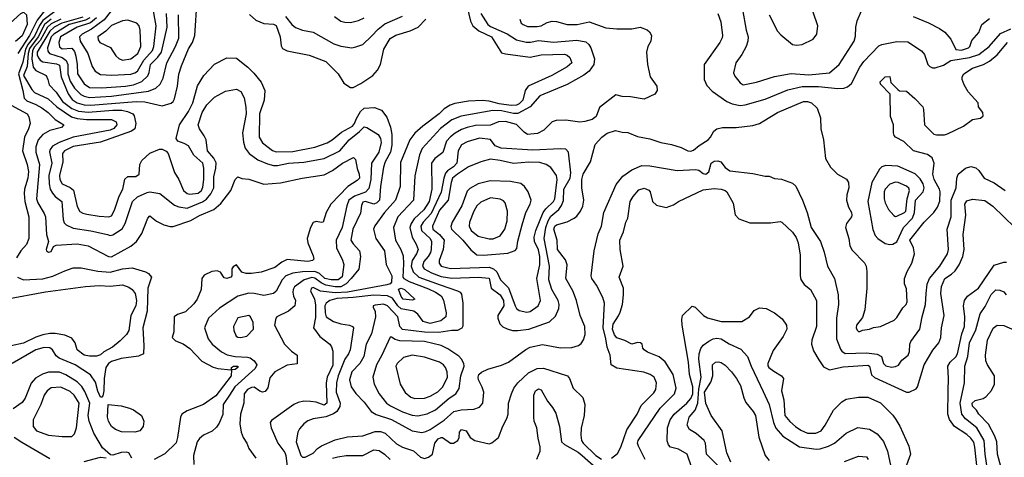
# Model space of a CAD drawing. Extents: x 501367 to 657802, y 482273 to 547541.
# Tile 29 of 256: x 530436 to 537608, y 491311 to 494501. Entities that reach past the tile are written whole.
import ezdxf

# ---------------------------------------------------------------- set-up
doc = ezdxf.new("R2010")
doc.units = 0

msp = doc.modelspace()

# ---------------------------------------------------------------- linework, layer by layer
at = {"layer": '0CON20XD'}
for points in [[(530303.4, 494545), (530443, 494697), (530465, 494710), (530545, 494709.5), (530585, 494700.8), (530620.6, 494680.6), (530637.5, 494655), (530623.3, 494575), (530563, 494497), (530506.5, 494385), (530422.9, 494255)], [(530895, 494519.6), (530743.8, 494476.2), (530688.3, 494445), (530655, 494417.1), (530563.6, 494265), (530563.1, 494245), (530572.6, 494222.6), (530585, 494205.3), (530604.5, 494194.5), (530705, 494178.4), (530725, 494168.9), (530739.4, 494085), (530789.2, 493959.2), (530818.5, 493918.5), (530855.8, 493895.8), (530905, 493881.1), (530955, 493876.7), (531285, 493904.4), (531348.4, 493901.6), (531475, 493872.7), (531538.5, 493891.5), (531554.6, 493905.4), (531564.4, 493925), (531585.3, 494015), (531594.6, 494104.6), (531613.9, 494165), (531665, 494288.6), (531696.1, 494335), (531712.7, 494385), (531729.7, 494645)], [(531177.7, 494665), (531050.5, 494499.5), (530959.1, 494430.9), (530890.2, 494395), (530872.5, 494375), (530876, 494345), (530932.1, 494255), (530965, 494160.6), (530985, 494125.5), (531025, 494101.4), (531106.2, 494096.2)], [(530339.4, 494450.6), (530445, 494545.5), (530465, 494554.5), (530486.7, 494536.7), (530490.6, 494465), (530455, 494383.1), (530405, 494341.2)], [(530770.4, 494619.6), (530605, 494494.9), (530580.8, 494459.2), (530545, 494380), (530497.8, 494322.2), (530478.9, 494285), (530458.8, 494191.2), (530428.1, 494105), (530460, 493985), (530468.4, 493928.4), (530488.3, 493908.3), (530555, 493882.7), (530598.3, 493858.3), (530643.1, 493825), (530694.1, 493774.1), (530757.1, 493735), (530741.2, 493715), (530655, 493692.2), (530603.8, 493665), (530570.7, 493625), (530554.8, 493575), (530552.7, 493535), (530580.7, 493445), (530559.1, 493195), (530568, 493165), (530615, 493089.2), (530623.8, 493065), (530632.5, 492935), (530645.8, 492885), (530630, 492825), (530632.5, 492815), (530645, 492806.7), (530665, 492812), (530682.7, 492847.3), (530701.9, 492858.1), (530855, 492866.8), (530935, 492853.1), (531084.3, 492775), (531105, 492772.4), (531245, 492850), (531286.9, 492885), (531326.9, 492943.1), (531370, 493055), (531385, 493070), (531432.4, 493032.4), (531485, 493006.7), (531532.8, 492992.8), (531555, 492992.5), (531683.7, 493036.3), (531745, 493072.8), (531851.5, 493118.5), (531901.7, 493161.7), (531974.4, 493255), (532005, 493336.7), (532024.2, 493355.8), (532055, 493344.2), (532105, 493337.8), (532215, 493302.7), (532335, 493310.5), (532492.5, 493345), (532655, 493370), (532715, 493402.5), (532788.6, 493455), (532866.9, 493496.9), (532882.6, 493482.6), (532895.3, 493415.3), (532909.5, 493375), (532910.6, 493345), (532895, 493328.1), (532825.8, 493284.2), (532701.9, 493155), (532668.9, 493095), (532647.5, 493025), (532635, 493022.5), (532595, 493030), (532575, 493022.5), (532553.5, 492985), (532530.6, 492905), (532534.2, 492875), (532575, 492780), (532578, 492755), (532570, 492745), (532535, 492737.8), (532385, 492751.9), (532345, 492732.5), (532295, 492693.8), (532195, 492661.8), (532125, 492650.9), (532085, 492651.9), (532055, 492661.2), (532015, 492713.8), (531990.5, 492699.5), (531982.5, 492685), (531982.5, 492635), (531973.3, 492625), (531945, 492613.3), (531925, 492620), (531899.5, 492659.5), (531875, 492670), (531835, 492665.8), (531780.7, 492639.3), (531762, 492615), (531758, 492535), (531728.1, 492465), (531705, 492429.2), (531645, 492370.8), (531585, 492352.5), (531562, 492335), (531560, 492225), (531547.5, 492185), (531570.6, 492160.6), (531627.1, 492137.1), (531675, 492105.5), (531762.7, 492012.7), (531845, 491967.3), (531878.6, 491958.6), (531975, 491950), (531980, 491950), (531980, 491965), (531993.8, 491975), (532025, 491976.2), (532025.5, 491965), (532005, 491952), (531980, 491950), (531977.5, 491905), (531865, 491760.2), (531775, 491697.1), (531655, 491651.1), (531616.7, 491625), (531606.5, 491605), (531586.4, 491455), (531575, 491418), (531493.7, 491336.3), (531416.2, 491295)], [(531106.2, 494096.2), (531245, 494103.9), (531275, 494112.1), (531295, 494125.3), (531341.6, 494205), (531403.2, 494275), (531413.6, 494305), (531430.9, 494455), (531404.1, 494604.1)], [(533695, 494592), (533718.7, 494488.7), (533735.7, 494455.7), (533779.4, 494419.4), (533873.8, 494375), (533945, 494260), (533975, 494251.1), (534155, 494227.4), (534235, 494244.7), (534405, 494248.5), (534425, 494241.9), (534442.9, 494225), (534456.7, 494185), (534425, 494156.8), (534312.9, 494095), (534140, 494015), (534117.3, 493985), (534101.2, 493915), (534075, 493887), (534055, 493878.5), (534015, 493875.4), (533928.3, 493888.3), (533855, 493907.5), (533805, 493911.4), (533705, 493905.8), (533605, 493890), (533571.7, 493878.3), (533528.5, 493851.5), (533490.9, 493815), (533371.5, 493725), (533315, 493674.5), (533278.8, 493625), (533209.4, 493460.6), (533207.7, 493285), (533174.7, 493185), (533092.6, 493095), (533022.2, 492997.8), (533012.7, 492975), (533030, 492905), (533092.3, 492815), (533106, 492716), (533146.9, 492635), (533143.3, 492586.7), (533133.9, 492576.1), (533111.3, 492568.7), (532825, 492514.7), (532735, 492508.9), (532627.3, 492522.7), (532575, 492549.8), (532562.1, 492545), (532553.2, 492525), (532583.5, 492463.5), (532591.6, 492421.6), (532589.8, 492330.2), (532577.3, 492255), (532622.4, 492192.4), (532695.2, 492135.2), (532707.2, 492117.2), (532715.9, 492085.9), (532717.4, 491982.6), (532676, 491895), (532667.5, 491855), (532673.2, 491706.8), (532655, 491692.5), (532595, 491712.1), (532555, 491718.2), (532505, 491719.5), (532465, 491710.5), (532434, 491696), (532269.5, 491580.5), (532261.2, 491565), (532268, 491525), (532316.8, 491415), (532366.5, 491346.5), (532374.7, 491325)], [(535701.5, 494575), (535727.1, 494425), (535741.4, 494375), (535740, 494345), (535728.6, 494305), (535695, 494248), (535651.4, 494185), (535635.8, 494114.2), (535645, 494089.2), (535685, 494040.6), (535705, 494025.6), (535803.7, 494046.3), (535935, 494086.1), (536055, 494107.5), (536185, 494099.2), (536335, 494114.5), (536404.5, 494175), (536514.3, 494345), (536525, 494380), (536525.7, 494445), (536535, 494492.5), (536566.7, 494565)], [(535895.7, 494535), (535956, 494416), (535979.4, 494389.4), (536065, 494320.8), (536095, 494314.4), (536135, 494320), (536215, 494357.5), (536242.5, 494395), (536248.5, 494455), (536216, 494556)], [(530665, 494504.9), (530616.8, 494465), (530571.9, 494375), (530508.4, 494291.6), (530497.7, 494255), (530489.5, 494160.5), (530464.4, 494095), (530525, 493992.9), (530545, 493970.6), (530644.1, 493925), (530706.6, 493866.6), (530812.9, 493792.9), (530855, 493781), (530922.9, 493772.9), (531105, 493773.5), (531138.2, 493755), (531144.7, 493735), (531121.4, 493708.6), (531095, 493695.2), (530825, 493644.8), (530723.4, 493606.6), (530675, 493578), (530657.9, 493555), (530653, 493537), (530669.4, 493455), (530647.8, 493365), (530650.4, 493305), (530659.3, 493265), (530675.2, 493235.2), (530695, 493211.8), (530742.5, 493175), (530754.1, 493044.1), (530760.9, 493020.9), (530774.3, 493005), (530825, 492980.8), (530955, 492962.6), (531075, 492934.7), (531095, 492928.5), (531115, 492933.1), (531182.9, 492977.1), (531204.8, 493015.2), (531258, 493175), (531295, 493210.3), (531365, 493242.4), (531385, 493247.1), (531458, 493235), (531565, 493148.2), (531595.7, 493135.7), (531655, 493126.8), (531767.5, 493172.5), (531796.8, 493193.2), (531829.5, 493230.5), (531849.1, 493275), (531849.4, 493355), (531865, 493418), (531867.3, 493457.3), (531851.3, 493491.3), (531803.5, 493545), (531794.1, 493625), (531780.9, 493655), (531745.3, 493705), (531736.5, 493735), (531765.2, 493825), (531799.1, 493880.9), (531855, 493936.9), (531935, 493978.8), (532015, 493993.8), (532047.7, 493977.7), (532071.9, 493931.9), (532084, 493864), (532085.8, 493814.2), (532060.2, 493675), (532067.6, 493607.6), (532079.6, 493565), (532107.9, 493525), (532170.1, 493480.1), (532240.1, 493450.1), (532285, 493437.9), (532315, 493437.9), (532395, 493455.7), (532505, 493461.1), (532655, 493489.2), (532768.9, 493545), (532835.3, 493625), (532911.6, 493685), (532945, 493720.7), (532965, 493714.7), (533048.1, 493665), (533065.2, 493635), (533068.4, 493605), (533051.7, 493535), (532998.3, 493455), (532994.5, 493335), (532979.7, 493270.3), (532956.1, 493243.9), (532874.4, 493215.6), (532833.9, 493185), (532818.3, 493145), (532783.9, 492985), (532740.9, 492895), (532744.7, 492834.7), (532785.3, 492755), (532796, 492716), (532785, 492625.5), (532755, 492604.3), (532705, 492604), (532658.4, 492615), (532619.9, 492649.9), (532586.2, 492666.2), (532495, 492662.2), (532425, 492653.4), (532375, 492633.7), (532348.8, 492605), (532305, 492521.1), (532285, 492505.5), (532215, 492489.4), (532145, 492506.2), (532105, 492507.1), (532024.2, 492485), (531892.6, 492397.4), (531812.5, 492325), (531782.5, 492255), (531807.9, 492175), (531837.5, 492135), (531905, 492080.8), (531948.5, 492058.5), (532005.1, 492045.1), (532095, 492041.7), (532115.9, 492035.9), (532144.8, 492014.8), (532162.4, 491985), (532150.4, 491959.6), (532003.7, 491825), (531965.2, 491765), (531918.8, 491695), (531916.6, 491623.4), (531890.3, 491559.7), (531869.6, 491530.4), (531837.5, 491502.5), (531775, 491472.7), (531745, 491449.4), (531730, 491425), (531701.2, 491325), (531705, 491260)], [(530735, 494505.2), (530665, 494471.4), (530637.7, 494445), (530585, 494349.6), (530545, 494303.7), (530529.1, 494275), (530524.7, 494214.6), (530534.5, 494154.5), (530555, 494129.8), (530627.9, 494095), (530642.1, 494065), (530650.9, 494025), (530701.4, 493971.4), (530746.9, 493905), (530815, 493852.4), (530865, 493834), (530935, 493825.6), (531115, 493841.4), (531180.8, 493840.8), (531222.5, 493832.5), (531259.5, 493815), (531269.5, 493799.5), (531282.9, 493745), (531274.6, 493705.4), (531251.8, 493688.2), (531025, 493609.2), (530825, 493576.2), (530761.5, 493545), (530748.9, 493525), (530750.8, 493465), (530725.2, 493365), (530729.3, 493335), (530745, 493304.5), (530805, 493277.5), (530827.4, 493257.4), (530855, 493138.8), (530873.5, 493103.5), (530895, 493090), (530925, 493082.7), (531015, 493068), (531085, 493064.6), (531105, 493071.8), (531127.9, 493112.1), (531160.8, 493215), (531187.1, 493265), (531201.3, 493338.7), (531225, 493358), (531282.9, 493357.1)], [(530946.6, 494513.4), (530915, 494497), (530795.6, 494465), (530684.8, 494395), (530664.4, 494375), (530638.4, 494295), (530641.2, 494271.2), (530654.4, 494254.4), (530745.8, 494225.8), (530774.2, 494204.2), (530786.9, 494175), (530788.1, 494105), (530805, 494052.2), (530835, 494001.9), (530882.5, 493955), (530905, 493943.1), (530945, 493934.5), (531105, 493943.7)], [(530996.5, 494513.5), (530951.5, 494478.5), (530855.4, 494445), (530734.4, 494375), (530721.3, 494335), (530725, 494303.8), (530745, 494288.9), (530815, 494293.8), (530835, 494269.5), (530844.7, 494235.3), (530855.3, 494175), (530856.4, 494105), (530905, 494032.5), (530945, 494007.5), (531035, 494004.8)], [(531185.4, 494205.4), (531245, 494214.6), (531297.3, 494255), (531319.1, 494305), (531314.6, 494425), (531307.3, 494455), (531289.2, 494475), (531225, 494497.5), (531185, 494492.1), (531105, 494457.8), (531063.3, 494416.7), (531006.5, 494375), (531006.7, 494355), (531019.4, 494335), (531097.3, 494297.3), (531136.7, 494236.7), (531157.2, 494217.2), (531185.4, 494205.4)], [(531035, 494004.8), (531206, 494016), (531265, 494026), (531325, 494049.8), (531368.4, 494091.6), (531378.4, 494115), (531389.2, 494175), (531442.7, 494227.3), (531468.8, 494265), (531510.4, 494445), (531506, 494545)], [(531105, 493943.7), (531375, 493980.2), (531427.8, 494002.2), (531459.1, 494030.9), (531482.1, 494075), (531508.2, 494185), (531572.3, 494305), (531595.2, 494365), (531592.1, 494535)], [(532109.4, 494539.4), (532156, 494496), (532215, 494471.9), (532285, 494468.3), (532305, 494459.2), (532334.6, 494375.4), (532341.1, 494311.1), (532351.3, 494291.3), (532385, 494273.3), (532545, 494242.1), (532665, 494196.5), (532756, 494105), (532797.3, 494037.3), (532845, 494006), (532865, 494005.8), (532922, 494035), (533008.6, 494095), (533042.5, 494132.5), (533065, 494174.2), (533088.2, 494285), (533135, 494363.3), (533175, 494387.6), (533279.8, 494420.2), (533337.5, 494445), (533395.4, 494504.6)], [(532372.5, 494525), (532417.8, 494465), (532446, 494444), (532495, 494423.8), (532575, 494410.5), (532725.2, 494325.2), (532775, 494308.7), (532855, 494295.4), (532885, 494302.3), (532935, 494319.5), (532999.8, 494380.2), (533047.4, 494432.6), (533095, 494470), (533225, 494526.1)], [(533795.4, 494545), (533845.8, 494465), (533865, 494450.4), (533986.8, 494396.8), (534054.8, 494354.8), (534125, 494336.5), (534157.3, 494337.3), (534215, 494348.4), (534325, 494336.8), (534495, 494351.4), (534559.4, 494339.4), (534580.8, 494320.8), (534596.9, 494295), (534622.5, 494215), (534617.5, 494175), (534584.7, 494125.3), (534544.8, 494095.2), (534425, 494027.2), (534225, 493946.1), (534153.9, 493866.1), (534065, 493815.9), (534033.2, 493816.8), (533945, 493837.5), (533882.3, 493837.7), (533653, 493797), (533585, 493769.7), (533502.4, 493707.6), (533368, 493562), (533349.1, 493515), (533315, 493363.3), (533305.4, 493185), (533191.6, 493065), (533159.4, 492985), (533173.2, 492895), (533211.8, 492825), (533228.5, 492778.5), (533231.8, 492721.8), (533225.8, 492625), (533235, 492613.5), (533273.6, 492593.6), (533415, 492540.2), (533465.1, 492515.1), (533505, 492487.6), (533522.3, 492457.7), (533542.5, 492365), (533539.7, 492335), (533503.7, 492306.3), (533425, 492286.1), (533375, 492300.2), (533335.5, 492355.5), (533306.9, 492376.9), (533215, 492392.9), (533190.3, 492415), (533150.6, 492470.6), (533115, 492488.3), (533015, 492491.8), (532864.9, 492475.1), (532745, 492469.2), (532694.6, 492455), (532668.8, 492435), (532659.1, 492415), (532660.2, 492365), (532669.3, 492335), (532721.8, 492301.8), (532775, 492284.7), (532838.8, 492275), (532860, 492265), (532866.5, 492255), (532842.9, 492095), (532831.5, 492065), (532803.8, 492026.2), (532754.8, 491905), (532744, 491855), (532742.4, 491785), (532770.6, 491705), (532768, 491682), (532745.2, 491644.8), (532722.9, 491627.1), (532665, 491605.4), (532575, 491591.3), (532535, 491576.1), (532505.3, 491554.7), (532475, 491519.4), (532461.5, 491495), (532450.3, 491425), (532485, 491324.2), (532495, 491311.4), (532515, 491312.2), (532575, 491342.7), (532604.8, 491375.2), (532634.4, 491395.6), (532735, 491438.5), (532825, 491460.5), (532935, 491466.8), (533025, 491499.3), (533065, 491498.2), (533097.3, 491487.3), (533179.7, 491409.7), (533225, 491386), (533305, 491357.5), (533355, 491313.3), (533383.8, 491303.8), (533415, 491311.8), (533442.4, 491335), (533460.9, 491415), (533485, 491445.3), (533505, 491456), (533515, 491454.6), (533574.2, 491415), (533596, 491415), (533628.1, 491435), (533636.7, 491455), (533640.5, 491495), (533655, 491514.3), (533687.1, 491505), (533716.8, 491456.8), (533752, 491435), (533855, 491410.6), (533875, 491415.7), (533923.7, 491456.3), (533955, 491538), (533985, 491594), (533994.6, 491625), (533997.7, 491705), (534018.2, 491775), (534035.9, 491814.1), (534065.3, 491854.7), (534143.4, 491926.6), (534205, 491957.6), (534250.8, 491960.8), (534306, 491945), (534426, 491906), (534441.1, 491885), (534467.5, 491815), (534537, 491747), (534553.1, 491695), (534546.9, 491615), (534525.3, 491524.7), (534523.1, 491473.1), (534529.1, 491435), (534541.2, 491415), (534633.6, 491325), (534675, 491298.8)], [(532728.6, 494525), (532775, 494490.6), (532805, 494482.2), (532845, 494480.5), (532905, 494494.6), (532944.3, 494515)], [(534080, 494505), (534090, 494475), (534103.3, 494465), (534135, 494452), (534205, 494451.2), (534233.8, 494455), (534279.2, 494480.8), (534315, 494489.4), (534345, 494488.5), (534425, 494464.5), (534495.7, 494465.7), (534585, 494484.3), (534705, 494441.5), (534785.7, 494434.3), (534894.3, 494434.3), (534955, 494445.7), (535007, 494427), (535023, 494413), (535038, 494385), (535034.2, 494345), (535011.4, 494305), (535002.5, 494265), (535008.6, 494175), (535028, 494085), (535078, 494015), (535080, 493985), (535061.2, 493958.8), (534985, 493922), (534885, 493939.2), (534825, 493940), (534777.7, 493952.3), (534660.5, 493859.5), (534635, 493796.2), (534606.8, 493773.2), (534552.4, 493757.6), (534515, 493753.8), (534415, 493769.5), (534343.3, 493766.7), (534314.2, 493755.8), (534253.7, 493696.3), (534208.9, 493671.1), (534135, 493664), (534109.8, 493679.8), (534055, 493737.4), (533975, 493759.6), (533923.8, 493756.2), (533865, 493732.1), (533755, 493728.3), (533695, 493716.1), (533655, 493701.1), (533607.5, 493672.5), (533573.1, 493646.9), (533546.1, 493615), (533517.6, 493532.4), (533460.6, 493489.4), (533436.9, 493455), (533437.4, 493265), (533418, 493175), (533379.5, 493115), (533309.7, 493050.3), (533287.5, 493015), (533277.2, 492985), (533295.3, 492915), (533324, 492865), (533337.5, 492825), (533327.4, 492795), (533294.8, 492745), (533288.1, 492705), (533303.3, 492663.3), (533342.7, 492625), (533499.4, 492569.4), (533626.2, 492525), (533645, 492514), (533655, 492500), (533664, 492435), (533663.9, 492266.1), (533657.7, 492252.3), (533625.6, 492234.4), (533585, 492234.6), (533489.9, 492220.1), (533385, 492222.9), (533225, 492243), (533205.7, 492265), (533191.6, 492335), (533116.4, 492415), (533085, 492427.1), (533025, 492421.1), (533012, 492415), (533010.8, 492405), (533024.4, 492374.4), (533028.2, 492335), (532997.7, 492212.3), (532960.5, 492135), (532942.2, 492045), (532914.8, 491995.2), (532855, 491934.4), (532838.6, 491875), (532851.8, 491825), (532885.3, 491775.3), (532944.3, 491714.3), (532995.8, 491645.8), (533033.3, 491623.3), (533145, 491587.6), (533295, 491504), (533365, 491493.3), (533395, 491498.7), (533425, 491512.8), (533527.1, 491582.9), (533597.5, 491645), (533651.9, 491658.1), (533745, 491662.1), (533785, 491675.6), (533808.5, 491705), (533816.7, 491785), (533805, 491823.3), (533778.1, 491875), (533774.5, 491895), (533781.4, 491915), (533798.8, 491931.2), (533845.7, 491954.3), (533945, 491981.9), (533995.4, 492004.6), (534122.2, 492097.8), (534155, 492113.2), (534245, 492132.3), (534375, 492109.6), (534458.6, 492111.4), (534505.8, 492125), (534525, 492140), (534543.1, 492166.9), (534553.8, 492206.2), (534552.9, 492265), (534518.5, 492345), (534492.9, 492455), (534466.2, 492525), (534414.5, 492615), (534424.6, 492715), (534411.1, 492751.1), (534354.5, 492825), (534352.2, 492895), (534326.7, 492975), (534334.3, 492995), (534345, 493004.7), (534425, 493028.2), (534475.9, 493054.1), (534495, 493069.4), (534521.5, 493105), (534538.5, 493141.5), (534546.2, 493185), (534529.5, 493275), (534530, 493335), (534540, 493375), (534593.1, 493465), (534627.9, 493592.1), (534675.8, 493644.2), (534716.1, 493673.9), (534775, 493693.3), (534825, 493680), (534865, 493678), (534935, 493650), (535025, 493632.9), (535105, 493605.7), (535185, 493591.9), (535255, 493568.6), (535303.3, 493545), (535325, 493542.2), (535345, 493549.4), (535385.3, 493584.7), (535450.6, 493625), (535468.9, 493645), (535492.4, 493687.6), (535515, 493705.6), (535554.2, 493714.2), (535655, 493714.4), (535775, 493730.5), (535825, 493743.5), (535856.2, 493763.8)], [(535520.4, 494545), (535542.3, 494485), (535554.6, 494385), (535551.9, 494368.1), (535536.5, 494335), (535421.9, 494175), (535420.6, 494065), (535440.5, 494020.5), (535480.4, 493980.4), (535587.1, 493905), (535625, 493886.8), (535685, 493876), (535721.1, 493878.9), (535865, 493922.2), (536031, 493989), (536135, 494013.3), (536255, 494014.8), (536395, 493998.9), (536439.6, 494000.4), (536465, 494010.6), (536495.3, 494034.7), (536554.6, 494155), (536585, 494196.5)], [(536945, 494524.4), (537055, 494476.9), (537135, 494436.9), (537175, 494410), (537218.3, 494358.3), (537255, 494284.1), (537295, 494278.1), (537346.7, 494295), (537356.7, 494305), (537371.2, 494348.8), (537422.8, 494407.2), (537443.4, 494466.6), (537499.8, 494510.2)], [(536585, 494196.5), (536695, 494310.4), (536715, 494319.2), (536825, 494340.5), (536905, 494338.2), (537004.7, 494274.7), (537026.6, 494246.6), (537051.2, 494175), (537065, 494159.5), (537085, 494150.8), (537105, 494149.6), (537165, 494169.2), (537217.6, 494202.4), (537354.7, 494225.3), (537422.8, 494247.2), (537497.2, 494305), (537579.4, 494400.6), (537656.5, 494433.5)], [(535856.2, 493763.8), (535955.8, 493825), (536145, 493904.5), (536175, 493905.4), (536203.8, 493895), (536244.2, 493855), (536268.9, 493785), (536271.1, 493705), (536291.2, 493625), (536305, 493490), (536341.2, 493425), (536393.3, 493375), (536458.8, 493338.8), (536472, 493315), (536474.3, 493275), (536461.1, 493225), (536458.9, 493185), (536472.2, 493135), (536495.7, 493095), (536497.5, 493075), (536495, 493063.3), (536458, 493015), (536450, 492985), (536475.3, 492905.3), (536482.8, 492852.8), (536500.6, 492820.6), (536589.5, 492729.5), (536601.8, 492705), (536606.9, 492665), (536607.1, 492545), (536591.5, 492385), (536575, 492330), (536530.5, 492275), (536528.5, 492255), (536535, 492238), (536545, 492229.2), (536555, 492229.2), (536575, 492238), (536625, 492244), (536655, 492258), (536705, 492264.3), (536805, 492310.8), (536825, 492330), (536869.4, 492400.6), (536894, 492425), (536901.1, 492445), (536895, 492540), (536882, 492575), (536880, 492615), (536899.2, 492665), (536934.4, 492725.6), (536952.9, 492795), (536947.4, 492837.4), (536919.4, 492895), (537025, 493024.4), (537095, 493095.7), (537121.2, 493135), (537137.2, 493177.2), (537139.6, 493245), (537135.4, 493265), (537110.5, 493309.5), (537097.3, 493335), (537088, 493375), (537096.7, 493455), (537083.4, 493493.4), (537047.4, 493517.4), (536946.7, 493545), (536875, 493614), (536815, 493644), (536805.8, 493655.8), (536800, 493675), (536800, 493735), (536780, 493795), (536777.5, 493957.5), (536705, 494030), (536703, 494047), (536740, 494085), (536775, 494087.5), (536781.7, 494041.7), (536831.7, 493991.7), (536845, 493982.5), (536895, 493980), (536955, 493926.7), (537013.3, 493865), (537020, 493845), (537027.5, 493735), (537095, 493667.5), (537115, 493662.5), (537171.7, 493661.7), (537195, 493668), (537310, 493725), (537375, 493773.3), (537435, 493782.5), (537455, 493800), (537452.5, 493825), (537420, 493865), (537416.7, 493895), (537344, 493975), (537316, 494025), (537300, 494065), (537300.8, 494085), (537312, 494105), (537375, 494147.5), (537457, 494173), (537501.1, 494198.9), (537555.5, 494244.5), (537630.4, 494335)], [(531282.9, 493357.1), (531305.6, 493375), (531310.6, 493445), (531325.4, 493474.6), (531385, 493528.6), (531455, 493558), (531475, 493556.2), (531502.3, 493542.3), (531518.8, 493525), (531565, 493386.7), (531596.3, 493336.3), (531628.5, 493255), (531655, 493233.8), (531675, 493230), (531735, 493237), (531760.2, 493255), (531771.1, 493278.9), (531778.3, 493335), (531778.6, 493418.6), (531770.7, 493455), (531704.3, 493514.3), (531665, 493581.1), (531635, 493598.9), (531587.5, 493615), (531576.7, 493635), (531599.5, 493735), (531665, 493831.5), (531696.3, 493895), (531731.3, 494018.7), (531776.3, 494093.7), (531855, 494176), (531945, 494223.3), (532015, 494220), (532097.5, 494155), (532141.5, 494111.5), (532194.4, 494045), (532222.2, 493985), (532216.7, 493915), (532182, 493815), (532179.6, 493645), (532205, 493602.1), (532278, 493548), (532305, 493537.3), (532425, 493540.3), (532585, 493571.6), (532676, 493604), (532713.3, 493625), (532779.4, 493680.6), (532859.4, 493725), (532875.2, 493745), (532888.6, 493781.4), (532917.4, 493832.6), (532945, 493854.7), (533019.6, 493859.6), (533070.5, 493840.5), (533109.3, 493789.3), (533137.3, 493717.3), (533146.6, 493665), (533145.7, 493585), (533138.3, 493535), (533099.3, 493465), (533085.3, 493425), (533064.3, 493285), (533056.8, 493185), (533037.5, 493165), (533015, 493156.1), (532955.7, 493175.7), (532935, 493171.5), (532925, 493146.7), (532918.9, 493091.1), (532862.1, 492975), (532848.6, 492895), (532865, 492866.5), (532910.5, 492815), (532919.5, 492775), (532906.9, 492683.1), (532850.7, 492615), (532815.1, 492574.9), (532775, 492554.3), (532735, 492553), (532665, 492566), (532632.1, 492582.1), (532585, 492617.6), (532565, 492621.2), (532508.8, 492605), (532437, 492553), (532427.6, 492535), (532426.6, 492515), (532431.5, 492485), (532445.6, 492455), (532441.4, 492415), (532395, 492376.9), (532310, 492335), (532301.2, 492325), (532292.5, 492275), (532366, 492135), (532415, 492086), (532456.7, 492055), (532457, 491993), (532385, 491984), (532295.4, 491934.6), (532258.3, 491891.7), (532243.4, 491816.6), (532225, 491790.8), (532205, 491787.1), (532185, 491793.1), (532145, 491822.5), (532125, 491820), (532095, 491804.6), (532070.4, 491775), (532067.7, 491705), (532044.7, 491625), (532040, 491555), (532048.7, 491495), (532064.6, 491455), (532090.5, 491415), (532104.4, 491375), (532156, 491305)], [(530375, 493876.7), (530490, 493815), (530502.4, 493792.4), (530512, 493745), (530501.2, 493705), (530471, 493645), (530457, 493545), (530490.9, 493445), (530499.2, 493395), (530496.7, 493345), (530471.7, 493265), (530469.1, 493235), (530474, 493175), (530502.7, 493065), (530503.7, 492905), (530486.9, 492863.1), (530445.3, 492815), (530413.8, 492765)], [(534065, 492234.7), (534145, 492245.9), (534295, 492299.6), (534339.7, 492340.3), (534363.4, 492395), (534365.9, 492425), (534358.1, 492455), (534313.1, 492533.1), (534289.2, 492605), (534296, 492705), (534257.4, 492905), (534268.4, 492985), (534285, 493034.7), (534305, 493068), (534362.5, 493117.5), (534383.5, 493146.5), (534396, 493184), (534400.1, 493265), (534446.5, 493345), (534449.7, 493385), (534432.9, 493535), (534415, 493557.5), (534375, 493558.5), (534175, 493550), (533943.3, 493563.3), (533900.4, 493580.4), (533865, 493627.9), (533785, 493638), (533695, 493610.8), (533655, 493588.6), (533629.1, 493545), (533621, 493455), (533595, 493428.4), (533551.2, 493398.8), (533538.2, 493381.8), (533525.4, 493345), (533506.4, 493243.6), (533432.2, 493087.8), (533375.5, 493024.5), (533358.7, 492995), (533362, 492965), (533426.1, 492905), (533434.8, 492885), (533434.4, 492825), (533428.4, 492805), (533411.1, 492775), (533379.2, 492739.2), (533369.3, 492705), (533383.1, 492685), (533435, 492656.7), (533505, 492629.5), (533585, 492617), (533775.2, 492625.2), (533855, 492616.1), (533870, 492545), (533935, 492495.3), (533960.4, 492455), (533963, 492415), (533919.3, 492345), (533918.9, 492325), (533934.6, 492285), (533955, 492263.3), (533987.4, 492247.4), (534025, 492236.2), (534065, 492234.7)], [(534129.2, 492369.2), (534155, 492374.7), (534211.8, 492415), (534230.4, 492455), (534204.1, 492615), (534224.3, 492715), (534225.2, 492775), (534215, 492823.3), (534185.2, 492885), (534182.8, 492915), (534196, 492964), (534248.7, 493095), (534268.2, 493121.8), (534323.8, 493175), (534333, 493195), (534350.9, 493335), (534346.2, 493365), (534305, 493423.3), (534270, 493445), (534225, 493460.9), (534145, 493463.2), (534032.9, 493452.9), (533935.2, 493475.2), (533865, 493483.3), (533794.5, 493465.5), (533705, 493428.5), (533624, 493375), (533589.5, 493345), (533578.3, 493315), (533556.7, 493185), (533495, 493112.5), (533441.9, 492995), (533445.3, 492975), (533494.6, 492934.6), (533527.1, 492895), (533520.7, 492825), (533491.3, 492745), (533492.3, 492725), (533505.7, 492705), (533575, 492687.2), (533855, 492696), (533886.1, 492686.1), (533912.2, 492662.2), (533938.6, 492605), (533996.6, 492546.6), (534044.3, 492415), (534055, 492396.4), (534075, 492382.3), (534129.2, 492369.2)], [(534747.5, 491305), (534790.7, 491339.3), (534814.8, 491385.2), (534859.2, 491510.8), (534932.9, 491625), (534961.9, 491688.1), (535055, 491780.6), (535069.1, 491805), (535074.6, 491855), (535058.5, 491895), (535028.6, 491915), (534981.9, 491931.9), (534785, 491960), (534743.8, 491985), (534738, 492055), (534714.1, 492114.1), (534706.4, 492175), (534686.1, 492255), (534695.4, 492435), (534682.5, 492475), (534637.5, 492565), (534604.5, 492615), (534599.5, 492635), (534619.5, 492815), (534650.4, 492939.6), (534673.7, 492996.3), (534691.2, 493095), (534780.2, 493299.8), (534828.8, 493361.2), (534895, 493407.5), (534966.9, 493436.9), (535025, 493435.4), (535225, 493401.3), (535358.1, 493408.1), (535383.4, 493403.4), (535415, 493380), (535434.2, 493375.8), (535455, 493392.5), (535473.1, 493455), (535495, 493469.6), (535522, 493472), (535543.7, 493463.7), (535573.7, 493423.7), (535609.6, 493399.6), (535775, 493380.6), (535865, 493360), (535895, 493360), (535935, 493344), (535985, 493338), (536065, 493310), (536088.3, 493288.3), (536138.1, 493185), (536172.2, 493095), (536200.5, 492985), (536270, 492885), (536295, 492807.5), (536319.5, 492705), (536371.5, 492615), (536396.9, 492495), (536400, 492425), (536386.7, 492325), (536384.5, 492175), (536415, 492100), (536425, 492084.4), (536448.5, 492068.5), (536605, 492071.9), (536682.4, 492062.4), (536713.8, 492045), (536728.6, 491995), (536745, 491976.9), (536785, 491968.8), (536815, 491972.7), (536836.3, 491983.7), (536861.7, 492018.3), (536906.9, 492055), (536917.4, 492082.6), (536920.5, 492135), (536927.5, 492155), (536993.6, 492246.4), (537009.1, 492335), (537033.3, 492425), (537037.5, 492505), (537046.6, 492573.4), (537063.3, 492615), (537137.5, 492705), (537194.8, 492795.2), (537200.9, 492825), (537191.6, 492975), (537220, 493065), (537221.8, 493185), (537257.5, 493275), (537261.8, 493345), (537271.9, 493375), (537325, 493419.1), (537365, 493429.5), (537399.8, 493419.8), (537421.3, 493401.3), (537460.8, 493345), (537535, 493312.5), (537614.7, 493254.7)], [(536775, 492861.8), (536795, 492864.7), (536825, 492880.9), (536874.3, 492985.7), (536939.8, 493055), (536954, 493095), (536960.7, 493185), (537016.8, 493245), (537024.4, 493275), (537015.7, 493305), (536995, 493340.4), (536957.6, 493377.6), (536832.1, 493432.1), (536745, 493439.1), (536715, 493428.1), (536697.7, 493412.3), (536644.1, 493315), (536613.8, 493175), (536650.9, 492970.9), (536667.1, 492927.1), (536686.6, 492906.6), (536740.6, 492870.6), (536775, 492861.8)], [(533815, 492784.7), (533991.7, 492798.3), (534045, 492817.5), (534058.1, 492831.9), (534065.6, 492885.6), (534095.3, 493005), (534122.3, 493095), (534153.8, 493155), (534161.8, 493185), (534139.4, 493245), (534113.1, 493285), (534085.9, 493305.9), (534010.5, 493320.5), (533864, 493326), (533775, 493303.2), (533715, 493270), (533695, 493250.6), (533655.6, 493144.4), (533585.4, 493025), (533576.2, 492993.8), (533581.5, 492975), (533663.8, 492895), (533722.2, 492822.2), (533766.6, 492786.6), (533815, 492784.7)], [(534991.1, 491295), (534942.6, 491392.6), (534936.6, 491415), (534941.2, 491435), (535101.1, 491668.9), (535205.4, 491775), (535218, 491815), (535196, 491916), (535137.6, 492007.6), (535095, 492042.5), (535008.2, 492078.2), (534983.8, 492095), (534975.9, 492105.9), (534971.2, 492135), (534957.5, 492145), (534935, 492149.2), (534895, 492136.7), (534843.2, 492163.2), (534785, 492181.3), (534767.9, 492205), (534753.6, 492245), (534758, 492282), (534798.8, 492341.2), (534810.6, 492369.4), (534825.9, 492425), (534834.6, 492495), (534833.8, 492545), (534803.3, 492625), (534831.1, 492705), (534809.5, 492825), (534808.1, 492895), (534835.3, 492954.7), (534852.2, 493025), (534866.5, 493055), (534883.8, 493175), (534905, 493213.1), (534945, 493259.5), (534985, 493273.6), (535017.8, 493257.8), (535027.5, 493245), (535045.6, 493175), (535075, 493149.4), (535145, 493132.2), (535197.8, 493152.2), (535234, 493175), (535415, 493261.8), (535495, 493270.7), (535545, 493264.4), (535575.4, 493255.4), (535588, 493245), (535633.9, 493163.9), (535648.3, 493078.3), (535675, 493050), (535755, 493020.8), (535905, 493019.2), (535975, 493030), (535987.5, 493025), (536065, 492953.3), (536092.6, 492912.6), (536105.5, 492874.5), (536120, 492785), (536120.5, 492635), (536126.2, 492606.2), (536150.8, 492570.8), (536196.9, 492535), (536239.5, 492455), (536239.5, 492265), (536206.5, 492165), (536202.5, 492135), (536217, 492087), (536257.5, 492022.5), (536291.5, 491971.5), (536335, 491950), (536435, 491970.3), (536615, 491983.8), (536625.3, 491975), (536641.6, 491911.6), (536662.8, 491892.8), (536895, 491785.6), (536915, 491785.8), (536965, 491810), (536976.2, 491825), (537024.6, 491985), (537087.4, 492092.6), (537131.5, 492145), (537146.7, 492183.3), (537150, 492255), (537170.4, 492345), (537145.3, 492504.7), (537150.2, 492555), (537174.8, 492615.2), (537223.2, 492646.7), (537248.8, 492671.2), (537279.1, 492715), (537305.9, 492774.1), (537315.4, 492825.4), (537307.9, 492935), (537326.8, 493075), (537321.1, 493155), (537335, 493180.6), (537375, 493192.3), (537465, 493182.7), (537525, 493141.5), (537685.3, 492985.3)], [(536815, 493066.2), (536825, 493069.2), (536880.8, 493095), (536890, 493105), (536901.2, 493195), (536918.1, 493255), (536912.3, 493272.3), (536895, 493287.5), (536835, 493314), (536815, 493316.7), (536775, 493300.8), (536739.6, 493265), (536733.9, 493245), (536733.9, 493195), (536739.6, 493165), (536765, 493117.5), (536802.7, 493072.7), (536815, 493066.2)], [(533855, 492902.4), (533885, 492904.7), (533935, 492924.4), (533970, 492975), (533986.3, 493035), (533989.4, 493105), (533972.5, 493165), (533960.5, 493180.5), (533935, 493193.2), (533865, 493201.2), (533795, 493171.5), (533766.7, 493145), (533743.8, 493105), (533713.2, 493025), (533710.8, 492995), (533724.8, 492964.8), (533775, 492921.8), (533855, 492902.4)], [(530421.4, 492625), (530465, 492604.2), (530605, 492612.3), (530677.9, 492632.1), (530765, 492669.6), (530825, 492692.1), (530885, 492692.9), (531005, 492667.4), (531095, 492661.2), (531184.8, 492685.2), (531255, 492691.5), (531353.8, 492663.8), (531375, 492650), (531395.5, 492625), (531368.6, 492545), (531364.8, 492375.2), (531334, 492255), (531341.5, 492125), (531337.1, 492065), (531302.7, 492047.3), (531175, 492032.6), (531105, 492008.5), (531082.5, 491995), (531063.7, 491965), (531051.2, 491885), (531049.4, 491795), (531040.8, 491759.2), (531035, 491750), (531025, 491750), (531005.6, 491794.4), (530989.4, 491859.4), (530951.3, 491911.3), (530839.5, 491985), (530722.8, 492032.8), (530701.7, 492051.7), (530674.8, 492094.8), (530655, 492108.9), (530615, 492111.1), (530555, 492094.2), (530382.5, 491995)], [(537412, 491205), (537393.6, 491385), (537385, 491422.2), (537365, 491450.8), (537335, 491477.1), (537244.8, 491534.8), (537207.8, 491587.8), (537197.1, 491625), (537197.8, 491795), (537202.5, 491885), (537197.6, 491975), (537214.1, 492005.9), (537255, 492044.6), (537268, 492065), (537297.8, 492212.2), (537318.7, 492265), (537320, 492335), (537309.6, 492415), (537318.2, 492455), (537338.6, 492485), (537419.4, 492545), (537535, 492712), (537605, 492734), (537625, 492734)], [(530335, 492463.3), (530625, 492518.1), (530914.7, 492555.3), (531015, 492562.5), (531095, 492558.1), (531185, 492567.6), (531232.4, 492552.4), (531255, 492534.5), (531276.8, 492505), (531287.9, 492455), (531281.2, 492415), (531244.8, 492345), (531231.1, 492235), (531214.4, 492205.6), (531168.7, 492161.3), (531111.5, 492115), (531048.8, 492078.8), (531025, 492059.2), (530995, 492048.9), (530945, 492047.3), (530905, 492055.3), (530855.5, 492095), (530840, 492145), (530815, 492178.8), (530765, 492201.2), (530695, 492214.2), (530655, 492214.2), (530605, 492204.1), (530555, 492188), (530465, 492143.8), (530375, 492122.7)], [(533294, 492456), (533228.6, 492465), (533215, 492482.2), (533194.5, 492535.5), (533215, 492544.6), (533238.9, 492535), (533315, 492463.3), (533294, 492456)], [(537491.3, 491185), (537469.2, 491335), (537461.9, 491435), (537408.6, 491525), (537325, 491591.2), (537299.6, 491625), (537286.3, 491705), (537318, 491855), (537320.7, 491975), (537341.7, 492045), (537355.2, 492145), (537399.9, 492240.1), (537432.5, 492357.5), (537468.5, 492411.5), (537512.8, 492497.2), (537545, 492531.1), (537575, 492530.4), (537605, 492517.1), (537621.9, 492495)], [(535330.8, 491235), (535297.5, 491335), (535235, 491370.6), (535175.6, 491385.6), (535161.7, 491401.7), (535151.3, 491431.3), (535154.7, 491525), (535175.3, 491585), (535202.3, 491625), (535295.4, 491705), (535325, 491738.8), (535339.3, 491775), (535338.6, 491825), (535315.4, 491914.6), (535307.6, 492005), (535262, 492275), (535260, 492315), (535263.3, 492345), (535335, 492412.5), (535355, 492406.7), (535416.7, 492345), (535445, 492326.9), (535545, 492301.9), (535695, 492301.4), (535751.2, 492335), (535785, 492381.2), (535825, 492400), (535872.5, 492395), (535935, 492363.8), (535990.5, 492320.5), (536022.5, 492275), (536022.7, 492245), (535998.1, 492191.9), (535925, 492090), (535884.6, 491995), (535885, 491978.8), (535893.1, 491965), (535928.8, 491938.8), (535986, 491905), (536000, 491885), (535983.8, 491795), (536001.1, 491731.1), (536009.6, 491615), (536045, 491571.2), (536087.5, 491535), (536125, 491509.2), (536175, 491487.1), (536235, 491487.1), (536273.3, 491505), (536302.7, 491545), (536363.9, 491656.1), (536424, 491716), (536455, 491735.6), (536545, 491750.5), (536615, 491749.5), (536705, 491708.1), (536795, 491618.6), (536817.5, 491587.5), (536847.7, 491537.7), (536912.1, 491392.1), (536924.7, 491335), (536896.1, 491255)], [(532045, 492184), (532090, 492195), (532140, 492245), (532136.2, 492295), (532118, 492335), (532105, 492344), (532025, 492328.8), (531993.5, 492265), (531996.5, 492235), (532012.9, 492195), (532025, 492186), (532045, 492184)], [(537581.6, 491245), (537558.2, 491335), (537552.7, 491425), (537538.2, 491465), (537492.1, 491552.1), (537421.5, 491625), (537404.6, 491654.6), (537375.6, 491685), (537373.1, 491705), (537395, 491724.5), (537455, 491740), (537475, 491753.3), (537515, 491797.5), (537536.2, 491843.8), (537535.6, 491905), (537485.6, 491985), (537474.4, 492015), (537470, 492055), (537485.5, 492165), (537526.9, 492253.1), (537555, 492274.3), (537605, 492271.1), (537700.3, 492230.3)], [(533335, 491614.7), (533405, 491627.1), (533465, 491656.7), (533565, 491741.7), (533613.9, 491775), (533637.2, 491812.8), (533650.4, 491905), (533673.1, 491975), (533670.9, 491995), (533655, 492026.9), (533635, 492049.1), (533555, 492102.8), (533505, 492125.8), (533384.8, 492154.8), (533205, 492160), (533170.2, 492170.2), (533145, 492188), (533135, 492186.7), (533074.7, 492055), (533035.3, 491985), (533008.5, 491895), (533018.2, 491845), (533054.5, 491775), (533109.1, 491705), (533136.9, 491686.9), (533225, 491641.6), (533295, 491617.7), (533335, 491614.7)], [(535538.8, 491235), (535438.7, 491335), (535431.8, 491415), (535421.8, 491435), (535363.7, 491483.7), (535313.8, 491515), (535298.6, 491545), (535311.6, 491605), (535355, 491655.3), (535374.6, 491705), (535382.9, 491807.1), (535399.7, 491895), (535383.5, 492026.5), (535384.8, 492065.2), (535398.2, 492105), (535415, 492127.5), (535455, 492156.7), (535486.1, 492173.9), (535515, 492179.5), (535545, 492174.1), (535605, 492137.1), (535689.1, 492099.1), (535737.1, 492047.1), (535763.4, 491975), (535851.1, 491791.1), (535894.7, 491695), (535926, 491566), (535943.7, 491523.7), (535994.4, 491464.4), (536116.8, 491386.8), (536238.6, 491371.4), (536266.3, 491373.7), (536326.9, 491393.1), (536372.2, 491415), (536455, 491486.5), (536542.2, 491527.8), (536625, 491517.3), (536681.7, 491481.7), (536727.2, 491427.2), (536757.6, 491355), (536796.9, 491175)], [(533315, 491740.5), (533385, 491743.2), (533425, 491757.2), (533482, 491788), (533518.5, 491825), (533552.9, 491895), (533550, 491935), (533537.5, 491965), (533522.5, 491985), (533495, 492004.6), (533385, 492042.3), (533295, 492056.1), (533231.7, 492038.3), (533185.5, 491995), (533175.5, 491975), (533207.8, 491845), (533245, 491784.2), (533285, 491748.9), (533315, 491740.5)], [(535485.3, 491905.3), (535483.5, 491985), (535505, 492005.7), (535525, 492007.1), (535545, 492002.9), (535573.7, 491983.7), (535621.4, 491935), (535658.1, 491885), (535685.4, 491835.4), (535709.5, 491745), (535725, 491710), (535779.5, 491645), (535796.2, 491615), (535819.3, 491459.3), (535865.6, 491325.6), (535895, 491288)], [(531253.3, 491305), (531230, 491345), (531215, 491350), (531175, 491346.9), (531115, 491327.5), (531098.3, 491328.3), (531039.4, 491379.4), (530976.6, 491486.6), (530942.7, 491575), (530934, 491615), (530947.2, 491705), (530911.5, 491791.5), (530888.2, 491828.2), (530855, 491862.1), (530773.1, 491913.1), (530725, 491931.7), (530645, 491931.2), (530603, 491917), (530551.1, 491888.9), (530519.1, 491850.9), (530475, 491742.9), (530455, 491710), (530388.6, 491665)], [(535616.2, 491275), (535587.1, 491345), (535552.7, 491505), (535473.5, 491615), (535433.4, 491703.4), (535424.2, 491785.8), (535470.5, 491859.5), (535485.3, 491905.3)], [(530745, 491461.8), (530815, 491463.1), (530836.6, 491483.4), (530850.9, 491525), (530868.9, 491705), (530834.2, 491765), (530805, 491791.8), (530735, 491823.5), (530665, 491817.9), (530635.5, 491795), (530614.6, 491765), (530591.1, 491695), (530533.5, 491585), (530534.4, 491535), (530558, 491505), (530645, 491473.2), (530745, 491461.8)], [(534203.1, 491296.9), (534228.2, 491355), (534228.2, 491388.2), (534211.7, 491451.7), (534202.5, 491525), (534184.2, 491575), (534180, 491605), (534180.6, 491765), (534194.4, 491795), (534215, 491811.1), (534235, 491804.2), (534280.4, 491720.4), (534317.1, 491675), (534342.2, 491632.2), (534367.5, 491535), (534381.5, 491425), (534403.3, 491405), (534505, 491348.9), (534534.2, 491325), (534634.2, 491234.2)], [(531275, 491494.3), (531177, 491497), (531133.5, 491513.5), (531105.7, 491535), (531083.3, 491575), (531075.6, 491605), (531080, 491695), (531175, 491686.9), (531235, 491669.4), (531266.2, 491656.2), (531324, 491615), (531340.6, 491575), (531336.4, 491535), (531312.2, 491505), (531275, 491494.3)], [(530395, 491457.6), (530451.6, 491421.6), (530655, 491303.8)], [(532714.8, 491305.2), (532754.2, 491315.8), (532815, 491323.8), (532935, 491325.4), (533015, 491365.3), (533055, 491360.9), (533094.5, 491335), (533134.2, 491294.2)], [(530905, 491281.8), (531025, 491312.9), (531065, 491306.7)], [(532374.7, 491325), (532384.2, 491245)], [(536445, 491281.2), (536545, 491319.2), (536603.9, 491313.9), (536616.9, 491295)]]:
    msp.add_lwpolyline(points, dxfattribs=at)

doc.saveas('drawing.dxf')
